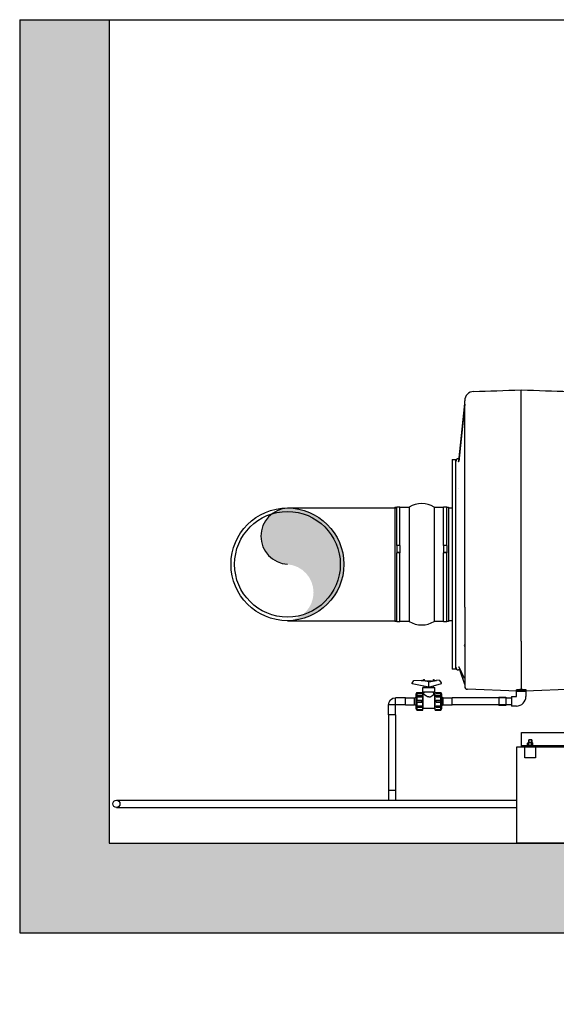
# Model space of a CAD drawing. Header units: metres. Extents: x -270273 to 328371, y -146885 to 591473.
# Tile 224 of 256: x 151209 to 152707, y -9480 to -6730. Entities that reach past the tile are written whole.
import ezdxf

# ---------------------------------------------------------------- set-up
doc = ezdxf.new("R2010")
doc.units = ezdxf.units.M
doc.layers.get('0').update_dxf_attribs({"color": 151})
for name, color, linetype in [('Iv-Hatch', 253, 'Continuous'), ('Iv-Lines 018', 1, 'Continuous'), ('Iv-status-nieuw', 170, 'Continuous')]:
    doc.layers.add(name, color=color, linetype=linetype)

# ---------------------------------------------------------------- blocks, each defined once
blk = doc.blocks.new('Ventilator 1 V.A.Z.')
for p, q in [((65922, -9088.3), (65922, -8947.2)), ((65747.8, -9146.4), (65764.5, -8985.8)), ((65764.5, -8987.5), (65747.8, -9147.1)), ((65764.5, -9554.1), (65764.5, -8977.6)), ((66079.5, -9113.2), (66079.5, -8977.6)), ((66079.5, -8985.8), (66096.2, -9146.4)), ((66079.5, -8987.5), (66096.2, -9147.1)), ((65922, -9648.8), (65922, -9088.3)), ((66079.5, -9091.5), (66079.5, -9776)), ((65729.5, -9142.6), (65730.5, -9141.6)), ((65729.5, -9142.6), (65729.5, -9726.6)), ((65730.5, -9727.6), (65730.5, -9141.6)), ((65730.5, -9141.6), (65739.5, -9141.6)), ((65739.5, -9727.6), (65739.5, -9141.6)), ((65747.5, -9139.6), (65748.5, -9139.6)), ((66095.5, -9139.6), (66096.5, -9139.6)), ((66104.5, -9147.6), (66104.5, -9190.6)), ((66110.5, -9187.6), (66110.5, -9184.6)), ((66124.5, -9184.6), (66110.5, -9184.6)), ((66124.5, -9184.6), (66124.5, -9187.6)), ((66104.5, -9190.6), (66104.5, -9198.4)), ((66107.5, -9190.6), (66104.5, -9190.6)), ((66104.5, -9198.4), (66104.5, -9654.8)), ((66107.5, -9219.3), (66107.5, -9190.6)), ((66124.5, -9187.6), (66110.5, -9187.6)), ((66104.5, -9219.3), (66106, -9219.3)), ((66106, -9219.3), (66107.5, -9219.3)), ((66110.5, -9226.4), (66168.7, -9284.6)), ((65569.5, -9275.1), (65569.5, -9594.1)), ((65569.5, -9275.1), (65574.5, -9275.1)), ((65574.5, -9382.1), (65574.5, -9274.1)), ((65574.5, -9274.1), (65583.5, -9274.1)), ((65583.5, -9382.1), (65583.5, -9274.1)), ((65583.5, -9275.1), (65609.5, -9275.1)), ((65609.5, -9275.1), (65609.5, -9594.1)), ((65679.5, -9275.1), (65679.5, -9594.1)), ((65679.5, -9275.1), (65705.5, -9275.1)), ((65705.5, -9382.1), (65705.5, -9274.1)), ((65705.5, -9274.1), (65714.5, -9274.1)), ((65714.5, -9382.1), (65714.5, -9274.1)), ((65714.5, -9275.1), (65719.5, -9275.1)), ((65719.5, -9275.1), (65719.5, -9594.1)), ((65719.5, -9277.1), (65729.5, -9277.1)), ((66168.7, -9904.6), (66168.7, -9284.6)), ((66233.8, -9288.6), (66168.7, -9288.6)), ((66243.5, -9293.6), (66168.7, -9293.6)), ((66233.8, -9288.6), (66233.8, -9293.6)), ((66249.5, -9288.6), (66233.8, -9288.6)), ((66240.3, -9293.6), (66240.3, -9291.6)), ((66242.3, -9289.6), (66248.3, -9289.6)), ((66254.5, -9293.6), (66243.5, -9293.6)), ((66249.5, -9288.6), (66249.5, -9289.9)), ((66250.3, -9291.6), (66250.3, -9293.6)), ((66254.5, -9293.6), (66254.5, -9298.6)), ((66122.5, -9309.6), (66122.5, -9369.6)), ((66144.5, -9296.3), (66144.5, -9298.6)), ((66144.5, -9298.6), (66144.5, -9343.6)), ((66147.7, -9298.6), (66144.5, -9298.6)), ((66152.5, -9309.6), (66152.5, -9369.6)), ((66238.8, -9298.6), (66238.8, -9343.6)), ((66243.5, -9298.6), (66238.8, -9298.6)), ((66254.5, -9298.6), (66243.5, -9298.6)), ((66254.5, -9298.6), (66254.5, -9343.6)), ((66145.5, -9348.4), (66139.5, -9351.9)), ((66139.5, -9351.8), (66145.5, -9348.4)), ((66139.5, -9352.7), (66145.5, -9349.4)), ((66152.5, -9343.6), (66144.5, -9343.6)), ((66145.5, -9343.6), (66145.5, -9360.1)), ((66238.8, -9343.6), (66168.7, -9343.6)), ((66236.8, -9343.6), (66236.8, -9376.6)), ((66254.5, -9343.6), (66238.8, -9343.6)), ((66252.5, -9343.6), (66252.5, -9357.9)), ((66292.3, -9346.6), (66252.5, -9346.6)), ((66252.5, -9346.6), (66292.3, -9346.6)), ((66292.3, -9347.6), (66252.5, -9347.6)), ((66292.3, -9348.2), (66252.5, -9348.2)), ((66292.3, -9346.6), (66292.3, -9346.6)), ((66301.5, -9351.9), (66292.3, -9346.6)), ((66292.3, -9346.6), (66301.5, -9351.8)), ((66292.3, -9347.6), (66301.5, -9352.7)), ((66292.3, -9347.6), (66292.3, -9348.2)), ((66301.5, -9353.6), (66292.3, -9348.2)), ((66301.5, -9346.6), (66301.5, -9522.6)), ((66301.5, -9346.6), (66351.3, -9346.6)), ((66122.5, -9361.1), (66139.5, -9361.1)), ((66145.5, -9350.1), (66139.5, -9353.6)), ((66139.5, -9351.9), (66139.5, -9351.8)), ((66139.5, -9351.9), (66139.5, -9352.7)), ((66139.5, -9351.9), (66140.9, -9351.9)), ((66139.5, -9352.7), (66139.5, -9353.6)), ((66139.5, -9355.9), (66145.5, -9352.9)), ((66139.5, -9353.6), (66139.5, -9355.9)), ((66139.5, -9353.6), (66144.1, -9353.6)), ((66145.5, -9354.3), (66139.5, -9357.8)), ((66139.5, -9355.9), (66139.5, -9357.8)), ((66139.5, -9357.8), (66139.5, -9361.6)), ((66139.5, -9357.8), (66145.5, -9357.8)), ((66139.5, -9361.6), (66145.5, -9358.9)), ((66147.5, -9359.9), (66139.5, -9364.3)), ((66139.5, -9361.6), (66139.5, -9364.3)), ((66139.5, -9364.3), (66139.5, -9369.4)), ((66139.5, -9364.3), (66145.9, -9364.3)), ((66139.5, -9369.4), (66148.7, -9366)), ((66148.7, -9368.3), (66139.5, -9373)), ((66139.5, -9369.4), (66139.5, -9373)), ((66139.5, -9373), (66139.5, -9379.3)), ((66139.5, -9373), (66152.1, -9373)), ((66139.5, -9379.3), (66148.7, -9376.7)), ((66145.9, -9364.3), (66147.5, -9359.9)), ((66148.7, -9368.3), (66148.7, -9366)), ((66152.5, -9366), (66148.7, -9366)), ((66152.5, -9368.3), (66148.7, -9368.3)), ((66150.7, -9376.7), (66148.7, -9376.7)), ((66148.7, -9379.3), (66148.7, -9376.7)), ((66168.7, -9376.6), (66236.8, -9376.6)), ((66292.3, -9376.7), (66168.7, -9376.7)), ((66292.3, -9368.3), (66237.9, -9368.3)), ((66237.9, -9368.3), (66240.5, -9373)), ((66240.5, -9373), (66301.5, -9373)), ((66292.3, -9366), (66240.6, -9366)), ((66292.3, -9359.2), (66250.3, -9359.2)), ((66250.3, -9359.2), (66252, -9364.3)), ((66252, -9364.3), (66301.5, -9364.3)), ((66292.3, -9351.3), (66252.5, -9351.3)), ((66292.3, -9352.5), (66252.5, -9352.5)), ((66292.3, -9357.5), (66252.5, -9357.5)), ((66292.3, -9351.3), (66301.5, -9355.9)), ((66292.3, -9351.3), (66292.3, -9352.5)), ((66301.5, -9357.8), (66292.3, -9352.5)), ((66292.3, -9357.5), (66301.5, -9361.6)), ((66292.3, -9357.5), (66292.3, -9359.2)), ((66301.5, -9364.3), (66292.3, -9359.2)), ((66292.3, -9366), (66301.5, -9369.4)), ((66292.3, -9366), (66292.3, -9368.3)), ((66301.5, -9373), (66292.3, -9368.3)), ((66292.3, -9376.7), (66301.5, -9379.3)), ((66292.3, -9376.7), (66292.3, -9379.3)), ((66293.1, -9357.8), (66301.5, -9357.8)), ((66297, -9353.6), (66301.5, -9353.6)), ((66300.1, -9351.9), (66301.5, -9351.9)), ((65583.5, -9382.1), (65574.5, -9382.1)), ((65574.5, -9382.1), (65574.5, -9401.5)), ((65583.5, -9401.5), (65574.5, -9401.5)), ((65574.5, -9401.5), (65574.5, -9402.8)), ((65574.5, -9595.1), (65574.5, -9402.8)), ((65583.5, -9402.8), (65574.5, -9402.8)), ((65583.5, -9382.1), (65583.5, -9401.5)), ((65583.5, -9401.5), (65583.5, -9402.8)), ((65583.5, -9595.1), (65583.5, -9402.8)), ((65714.5, -9382.1), (65705.5, -9382.1)), ((65705.5, -9382.1), (65705.5, -9401.5)), ((65714.5, -9401.5), (65705.5, -9401.5)), ((65705.5, -9401.5), (65705.5, -9402.8)), ((65705.5, -9595.1), (65705.5, -9402.8)), ((65714.5, -9402.8), (65705.5, -9402.8)), ((65714.5, -9382.1), (65714.5, -9401.5)), ((65714.5, -9401.5), (65714.5, -9402.8)), ((65714.5, -9595.1), (65714.5, -9402.8)), ((66148.7, -9379.3), (66139.5, -9383.5)), ((66139.5, -9379.3), (66139.5, -9383.5)), ((66139.5, -9383.5), (66139.5, -9384.4)), ((66139.5, -9383.5), (66142.9, -9383.5)), ((66148.9, -9379.3), (66148.7, -9379.3)), ((66292.3, -9379.3), (66168.7, -9379.3)), ((66168.7, -9383.5), (66301.5, -9383.5)), ((66292.3, -9389), (66168.7, -9389)), ((66292.3, -9392.1), (66168.7, -9392.1)), ((66168.7, -9395.6), (66301.5, -9395.6)), ((66292.3, -9402.8), (66168.7, -9402.8)), ((66301.5, -9383.5), (66292.3, -9379.3)), ((66292.3, -9389), (66301.5, -9390.8)), ((66292.3, -9389), (66292.3, -9392.1)), ((66301.5, -9395.6), (66292.3, -9392.1)), ((66292.3, -9402.8), (66301.5, -9403.7)), ((66292.3, -9402.8), (66292.3, -9406.1)), ((66386.5, -9382), (66386.5, -9381.8)), ((66386.5, -9382), (66386.5, -9382.2)), ((66386.5, -9384.8), (66386.5, -9382.2)), ((66386.5, -9384.8), (66386.5, -9385.4)), ((66386.5, -9390.6), (66386.5, -9385.4)), ((66386.5, -9390.6), (66386.5, -9392.3)), ((66386.5, -9402.9), (66386.5, -9392.3)), ((66386.5, -9402.9), (66386.5, -9405.4)), ((66292.3, -9406.1), (66168.7, -9406.1)), ((66168.7, -9408.9), (66301.5, -9408.9)), ((66301.5, -9417.5), (66168.7, -9417.5)), ((66292.3, -9417.5), (66168.7, -9417.5)), ((66292.3, -9421), (66168.7, -9421)), ((66168.7, -9422.9), (66301.5, -9422.9)), ((66301.5, -9431.8), (66168.7, -9431.8)), ((66301.5, -9408.9), (66292.3, -9406.1)), ((66292.3, -9417.5), (66301.5, -9417.5)), ((66292.3, -9417.5), (66292.3, -9421)), ((66301.5, -9422.9), (66292.3, -9421)), ((66292.3, -9432.8), (66301.5, -9431.8)), ((66386.5, -9415.2), (66386.5, -9405.4)), ((66386.5, -9415.2), (66386.5, -9417)), ((66386.5, -9427.5), (66386.5, -9417)), ((66386.5, -9427.5), (66386.5, -9429.3)), ((66386.5, -9439.8), (66386.5, -9429.3)), ((66292.3, -9432.8), (66168.7, -9432.8)), ((66292.3, -9436.3), (66168.7, -9436.3)), ((66168.7, -9437.3), (66301.5, -9437.3)), ((66301.5, -9446.2), (66168.7, -9446.2)), ((66292.3, -9448.1), (66168.7, -9448.1)), ((66168.7, -9451.6), (66301.5, -9451.6)), ((66292.3, -9451.6), (66168.7, -9451.6)), ((66292.3, -9432.8), (66292.3, -9436.3)), ((66301.5, -9437.3), (66292.3, -9436.3)), ((66292.3, -9448.1), (66301.5, -9446.2)), ((66292.3, -9448.1), (66292.3, -9451.6)), ((66301.5, -9451.6), (66292.3, -9451.6)), ((66386.5, -9439.8), (66386.5, -9441.6)), ((66386.5, -9452.2), (66386.5, -9441.6)), ((66386.5, -9452.2), (66386.5, -9453.9)), ((66386.5, -9463.7), (66386.5, -9453.9)), ((66301.5, -9460.2), (66168.7, -9460.2)), ((66292.3, -9463), (66168.7, -9463)), ((66292.3, -9466.3), (66168.7, -9466.3)), ((66301.5, -9473.5), (66168.7, -9473.5)), ((66292.3, -9477), (66168.7, -9477)), ((66292.3, -9480.1), (66168.7, -9480.1)), ((66301.5, -9485.6), (66168.7, -9485.6)), ((66292.3, -9463), (66301.5, -9460.2)), ((66292.3, -9463), (66292.3, -9466.3)), ((66301.5, -9465.4), (66292.3, -9466.3)), ((66292.3, -9477), (66301.5, -9473.5)), ((66292.3, -9477), (66292.3, -9480.1)), ((66301.5, -9478.3), (66292.3, -9480.1)), ((66292.3, -9489.8), (66301.5, -9485.6)), ((66386.5, -9463.7), (66386.5, -9466.2)), ((66386.5, -9476.8), (66386.5, -9466.2)), ((66386.5, -9476.8), (66386.5, -9478.6)), ((66386.5, -9483.7), (66386.5, -9478.6)), ((66386.5, -9483.7), (66386.5, -9484.3)), ((66386.5, -9486.9), (66386.5, -9484.3)), ((66386.5, -9486.9), (66386.5, -9487.1)), ((66386.5, -9487.1), (66386.5, -9487.4)), ((66292.3, -9489.8), (66168.7, -9489.8)), ((66292.3, -9492.5), (66168.7, -9492.5)), ((66301.5, -9496.1), (66168.7, -9496.1)), ((66292.3, -9500.8), (66168.7, -9500.8)), ((66292.3, -9503.1), (66168.7, -9503.1)), ((66301.5, -9504.8), (66168.7, -9504.8)), ((66292.3, -9509.9), (66168.7, -9509.9)), ((66292.3, -9511.6), (66168.7, -9511.6)), ((66301.5, -9489.8), (66292.3, -9492.5)), ((66292.3, -9489.8), (66292.3, -9492.5)), ((66292.3, -9500.8), (66301.5, -9496.1)), ((66301.5, -9499.7), (66292.3, -9503.1)), ((66292.3, -9500.8), (66292.3, -9503.1)), ((66292.3, -9509.9), (66301.5, -9504.8)), ((66301.5, -9507.5), (66292.3, -9511.6)), ((66292.3, -9509.9), (66292.3, -9511.6)), ((66292.3, -9516.6), (66301.5, -9511.3)), ((66301.5, -9513.2), (66292.3, -9517.8)), ((66301.5, -9511.3), (66293.1, -9511.3)), ((66292.3, -9516.6), (66168.7, -9516.6)), ((66292.3, -9517.8), (66168.7, -9517.8)), ((66292.3, -9520.9), (66168.7, -9520.9)), ((66292.3, -9521.5), (66168.7, -9521.5)), ((66292.3, -9522.5), (66168.7, -9522.5)), ((66292.3, -9522.6), (66168.7, -9522.6)), ((66292.3, -9520.9), (66301.5, -9515.5)), ((66301.5, -9516.5), (66292.3, -9521.5)), ((66292.3, -9516.6), (66292.3, -9517.8)), ((66292.3, -9522.5), (66301.5, -9517.2)), ((66301.5, -9517.3), (66292.3, -9522.6)), ((66292.3, -9520.9), (66292.3, -9521.5)), ((66292.3, -9522.5), (66292.3, -9522.6)), ((66301.5, -9515.5), (66297, -9515.5)), ((66301.5, -9517.2), (66300.1, -9517.2)), ((66351.3, -9522.6), (66301.5, -9522.6)), ((65764.5, -9554.1), (65764.5, -9621.2)), ((65574.5, -9594.1), (65569.5, -9594.1)), ((65583.5, -9595.1), (65574.5, -9595.1)), ((65609.5, -9594.1), (65583.5, -9594.1)), ((65705.5, -9594.1), (65679.5, -9594.1)), ((65714.5, -9595.1), (65705.5, -9595.1)), ((65719.5, -9594.1), (65714.5, -9594.1)), ((65729.5, -9592.1), (65719.5, -9592.1)), ((65764.5, -9621.2), (65764.5, -9657.2)), ((65922, -9648.8), (65922, -9784.4)), ((65764.5, -9657.9), (65764.5, -9657.2)), ((65764.5, -9658.3), (65764.5, -9657.9)), ((65764.5, -9658.3), (65764.5, -9776)), ((66104.5, -9654.8), (66104.5, -9904.6)), ((65730.5, -9727.6), (65729.5, -9726.6)), ((65739.5, -9727.6), (65730.5, -9727.6)), ((65752.2, -9729.6), (65747.5, -9729.6)), ((65764.1, -9753.8), (65748.5, -9721.9)), ((65764.3, -9770.2), (65750.7, -9729.6)), ((66093.3, -9729.6), (66079.7, -9770.2)), ((66095.5, -9721.9), (66079.9, -9753.8)), ((66096.5, -9729.6), (66091.8, -9729.6)), ((65911, -9788.4), (65771.8, -9783.5)), ((65908.6, -9786.1), (65908.6, -9785.1)), ((65908.6, -9786.1), (65922.1, -9786.1)), ((65911, -9790.1), (65911, -9786.1)), ((65922, -9784.4), (65922.1, -9784.4)), ((65922.1, -9786.1), (65922.1, -9784.4)), ((65922.1, -9786.1), (65935.6, -9786.1)), ((66072.2, -9783.5), (65933.2, -9788.4)), ((65933.2, -9786.1), (65933.2, -9790.1)), ((65935.6, -9786.1), (65935.6, -9785.1)), ((65859.5, -9805.7), (65859.5, -9828.7)), ((65859.5, -9805.7), (65879.5, -9805.7)), ((65879.5, -9805.7), (65879.5, -9828.7)), ((65879.5, -9807.2), (65895, -9807.2)), ((65895, -9803.9), (65895, -9830.4)), ((65895, -9803.9), (65908.7, -9803.9)), ((65935.3, -9790.1), (65908.8, -9790.1)), ((65908.8, -9803.8), (65908.8, -9790.1)), ((65935.3, -9790.1), (65935.3, -9803.8)), ((65879.5, -9828.7), (65859.5, -9828.7)), ((65895, -9827.2), (65879.5, -9827.2)), ((65908.7, -9830.4), (65895, -9830.4)), ((65922.5, -9906.6), (65922.5, -9904.6)), ((65922.5, -9904.6), (66396.5, -9904.6)), ((65922.5, -9936.6), (65922.5, -9906.6)), ((65951.5, -9924.6), (65943.5, -9924.6)), ((65943.5, -9932.7), (65943.5, -9924.6)), ((65944.3, -9932.7), (65944.3, -9924.6)), ((65950.7, -9932.7), (65950.7, -9924.6)), ((65951.5, -9924.6), (65951.5, -9932.7)), ((66375.5, -9924.6), (66367.5, -9924.6)), ((66367.5, -9932.7), (66367.5, -9924.6)), ((66368.3, -9932.7), (66368.3, -9924.6)), ((66374.7, -9932.7), (66374.7, -9924.6)), ((66375.5, -9924.6), (66375.5, -9932.7)), ((66396.5, -9906.6), (66396.5, -9904.6)), ((66396.5, -9936.6), (66396.5, -9906.6)), ((65922.5, -9940.6), (65922.5, -9936.6)), ((65922.5, -9942.6), (65922.5, -9940.6)), ((65922.5, -9940.6), (66396.5, -9940.6)), ((65922.5, -9944.6), (65922.5, -9942.6)), ((65922.5, -9944.6), (66396.5, -9944.6)), ((65932.5, -9974.6), (65932.5, -9944.6)), ((65940, -9933.7), (65941.7, -9932.7)), ((65940, -9939.5), (65940, -9933.7)), ((65941.7, -9940.6), (65940, -9939.5)), ((65953.2, -9932.7), (65941.7, -9932.7)), ((65943.7, -9939.5), (65943.7, -9933.7)), ((65951.2, -9939.5), (65951.2, -9933.7)), ((65953.2, -9932.7), (65955, -9933.7)), ((65955, -9939.5), (65953.2, -9940.6)), ((65955, -9939.5), (65955, -9933.7)), ((65962.5, -9944.6), (65962.5, -9974.6)), ((66356.5, -9974.6), (66356.5, -9944.6)), ((66364, -9933.7), (66365.7, -9932.7)), ((66364, -9933.7), (66364, -9939.5)), ((66365.7, -9940.6), (66364, -9939.5)), ((66377.2, -9932.7), (66365.7, -9932.7)), ((66367.7, -9933.7), (66367.7, -9939.5)), ((66375.2, -9933.7), (66375.2, -9939.5)), ((66377.2, -9932.7), (66379, -9933.7)), ((66379, -9939.5), (66377.2, -9940.6)), ((66379, -9933.7), (66379, -9939.5)), ((66386.5, -9944.6), (66386.5, -9974.6)), ((66396.5, -9940.6), (66396.5, -9936.6)), ((66396.5, -9942.6), (66396.5, -9940.6)), ((66396.5, -9944.6), (66396.5, -9942.6)), ((65962.5, -9974.6), (65932.5, -9974.6)), ((66386.5, -9974.6), (66356.5, -9974.6))]:
    blk.add_line(p, q)
for centre in [(66134.5, -9279.6), (66134.5, -9635.6)]:
    blk.add_circle(centre, 2.75)
for centre, radius, start, end in [((65790.3, -8977.6), 25.8, 91.8616, 180.0817), ((66053.7, -8977.6), 25.8, 359.934, 88.1228), ((65747.5, -9147.6), 8, 90, 180), ((66096.5, -9147.6), 8, 0, 90), ((66110.5, -9190.6), 6, 90, 135), ((66110.5, -9190.6), 6, 135, 180), ((66110.5, -9190.6), 3, 135, 180), ((66110.5, -9190.6), 3, 90, 135), ((65750.7, -9223.1), 2.95, 170.88, 174.7058), ((66093.3, -9223.1), 2.95, 5.2942, 9.12), ((65644.5, -9331.3), 66.2, 58.1092, 121.8908), ((66137.5, -9309.6), 15, 0, 180), ((66242.3, -9291.6), 2, 90, 180), ((66248.3, -9291.6), 2, 0, 90), ((66351.3, -9381.8), 35.2, 0, 90), ((66137.5, -9369.6), 15, 180, 0), ((66102.2, -9434.6), 82.7, 55.9472, 58.0771), ((66295.8, -9434.6), 82.7, 131.9229, 135.4999), ((66295.8, -9434.6), 88, 128.854, 131.146), ((66295.8, -9434.6), 82.7, 121.9229, 124.0597), ((66295.8, -9434.6), 88, 119.4644, 121.146), ((66351.3, -9487.4), 35.2, 270, 0), ((65644.5, -9537.8), 66.2, 238.1092, 301.8908), ((65760.5, -9663.7), 4, 0, 44.3442), ((65747.5, -9721.6), 8, 180, 270), ((66096.5, -9721.6), 8, 270, 0), ((65645.6, -9744.2), 118.9, 355.3655, 355.38), ((66082.4, -9755.1), 2.8, 151.2223, 168.0936), ((65772.1, -9775.9), 7.63, 179.573, 267.5886), ((66071.9, -9775.9), 7.63, 272.4114, 0.427), ((65908.7, -9803.8), 0.1, 270, 0), ((65908.7, -9803.8), 26.6, 270, 0), ((65941.9, -9936.5), 3.39, 56.3451, 123.6549), ((65941.9, -9936.7), 3.39, 236.3451, 303.6549), ((65953.1, -9936.5), 3.39, 56.3451, 123.6549), ((65953.1, -9936.7), 3.39, 236.3451, 303.6549), ((66365.9, -9936.5), 3.39, 56.3451, 123.6549), ((66365.9, -9936.7), 3.39, 236.3451, 303.6549), ((66377.1, -9936.5), 3.39, 56.3451, 123.6549), ((66377.1, -9936.7), 3.39, 236.3451, 303.6549)]:
    blk.add_arc(centre, radius, start, end)
at = {"extrusion": (0, 0, -1)}
for centre, major_axis, ratio, start_param, end_param in [((66155.2, -9434.6), (-91.7, 0), 0.816497, 1.465047, 1.486918), ((65760.5, -9739.6), (-3.6, 14.2), 0.010417, 3.077017, 3.191287), ((65862.9, -9427.3), (622.5, 0), 0.576298, 1.475776, 1.497378), ((65981.3, -9427.3), (-622.5, 0), 0.576298, -1.497375, -1.475612)]:
    blk.add_ellipse(centre, major_axis=major_axis, ratio=ratio, start_param=start_param, end_param=end_param, dxfattribs=at)
for points in [[(65789.4, -8951.9), (65831.4, -8950.4), (65875.6, -8948.9), (65922, -8947.2)], [(65922, -8947.2), (65968.4, -8948.9), (66012.5, -8950.4), (66054.5, -8951.9)], [(65748.5, -9721.9), (65748.5, -9721.9), (65748.4, -9721.8), (65748.4, -9721.8)], [(66095.5, -9721.9), (66095.5, -9721.9), (66095.5, -9721.8), (66095.5, -9721.8)]]:
    blk.add_open_spline(points, degree=3)
for points, knots in [([(65746.9, -9148.2), (65746.9, -9148.2), (65747, -9148.1), (65747.3, -9147.8), (65747.7, -9147.1), (65747.7, -9146.6), (65747.7, -9146.3)], [0.4555609, 0.4555609, 0.4555609, 0.4555609, 0.5829852, 0.7149996, 0.87639, 1, 1, 1, 1]), ([(66096.2, -9146.3), (66096.2, -9146.4), (66096.2, -9146.8), (66096.5, -9147.5), (66096.8, -9148), (66097, -9148.2), (66097.1, -9148.2), (66097.1, -9148.2)], [0, 0, 0, 0, 0.0486764, 0.2159183, 0.3521209, 0.4696489, 0.5434044, 0.5434044, 0.5434044, 0.5434044]), ([(66104.5, -9219.3), (66104.5, -9219.9), (66104.6, -9220.5), (66105.2, -9221.6), (66105.7, -9222.2), (66106.8, -9223.4), (66107.5, -9224), (66108.9, -9225.2), (66109.7, -9225.8), (66110.5, -9226.4)], [0, 0, 0, 0, 0.25, 0.25, 0.5, 0.5, 0.75, 0.75, 1, 1, 1, 1]), ([(66107.5, -9219.3), (66107.5, -9219.9), (66107.6, -9220.5), (66107.9, -9221.6), (66108.1, -9222.2), (66108.6, -9223.4), (66109, -9224), (66109.7, -9225.2), (66110.1, -9225.8), (66110.5, -9226.4)], [0, 0, 0, 0, 0.25, 0.25, 0.5, 0.5, 0.75, 0.75, 1, 1, 1, 1]), ([(65748.5, -9721.9), (65748.4, -9721.8), (65748.3, -9721.5), (65748, -9721.2), (65747.7, -9720.9), (65747.7, -9720.9), (65747.7, -9720.9), (65747.7, -9720.9)], [0, 0, 0, 0, 0.0678428, 0.257649, 0.3970513, 0.539454, 0.5448245, 0.5448245, 0.5448245, 0.5448245]), ([(66096.3, -9720.9), (66096.3, -9720.9), (66096.3, -9720.9), (66096.1, -9721), (66095.8, -9721.4), (66095.6, -9721.8), (66095.5, -9722)], [0.4444643, 0.4444643, 0.4444643, 0.4444643, 0.5149725, 0.6676444, 0.8232376, 1, 1, 1, 1]), ([(66079.6, -9754.5), (66079.6, -9754.5), (66079.6, -9754.6), (66079.6, -9754.7), (66079.6, -9754.7), (66079.6, -9754.7)], [0, 0, 0, 0, 0.00296402, 0.02187466, 0.03934209, 0.03934209, 0.03934209, 0.03934209])]:
    blk.add_open_spline(points, degree=3, knots=knots)
for points in [[(65951.2, -9933.7), (65947.5, -9932.6), (65943.7, -9933.7)], [(65943.7, -9939.5), (65947.5, -9940.6), (65951.2, -9939.5)], [(66375.2, -9933.7), (66371.5, -9932.6), (66367.7, -9933.7)], [(66367.7, -9939.5), (66371.5, -9940.6), (66375.2, -9939.5)]]:
    blk.add_rational_spline(points, [1, 1.15470053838, 1], degree=2)
blk = doc.blocks.new('Knie 90 PE100 d20')
for p, q in [((64142.9, -6144.9), (64170.8, -6144.9)), ((64142.9, -6164.9), (64142.9, -6144.9)), ((64170.8, -6164.9), (64170.8, -6144.9)), ((64142.9, -6164.9), (64170.8, -6164.9)), ((64170.9, -6165), (64190.9, -6165)), ((64170.9, -6192.9), (64170.9, -6165)), ((64190.9, -6192.9), (64190.9, -6165)), ((64170.9, -6192.9), (64190.9, -6192.9))]:
    blk.add_line(p, q)
for radius, start, end in [(20.1, 0, 90), (0.1, 359.9996, 90.0002)]:
    blk.add_arc((64170.8, -6165), radius, start, end)
blk = doc.blocks.new('PE SDR11 Afsluiter DN15')
for p, q in [((61396.1, -9205.2), (61401.1, -9197.9)), ((61396.1, -9207.1), (61396.1, -9205.2)), ((61443.3, -9217), (61396.1, -9207.1)), ((61401.1, -9197.9), (61421.7, -9196.6)), ((61421.7, -9197.9), (61421.7, -9196.6)), ((61421.7, -9197.9), (61428, -9197.9)), ((61443.3, -9200.6), (61428, -9197.9)), ((61428, -9198.9), (61428, -9197.9)), ((61428, -9198.9), (61428, -9197.9)), ((61443.3, -9201.6), (61428, -9198.9)), ((61428.3, -9195.4), (61430.6, -9195.4)), ((61428.3, -9198), (61428.3, -9195.4)), ((61430.6, -9198.4), (61430.6, -9195.4)), ((61435.6, -9199.2), (61450.9, -9199.2)), ((61443.3, -9200.6), (61458.6, -9197.9)), ((61443.3, -9201.6), (61458.6, -9198.9)), ((61443.3, -9217), (61443.3, -9200.6)), ((61443.3, -9217), (61478.1, -9206.7)), ((61456, -9195.4), (61458.3, -9195.4)), ((61456, -9198.4), (61456, -9195.4)), ((61458.3, -9198), (61458.3, -9195.4)), ((61458.6, -9197.9), (61464.7, -9197.9)), ((61458.6, -9198.9), (61458.6, -9197.9)), ((61458.6, -9198.9), (61458.6, -9197.9)), ((61473.5, -9197.9), (61464.7, -9196.6)), ((61464.7, -9197.9), (61464.7, -9196.6)), ((61478.1, -9204.9), (61473.5, -9197.9)), ((61478.1, -9206.7), (61478.1, -9204.9)), ((61407.3, -9236.1), (61410.2, -9231.1)), ((61407.3, -9276.1), (61407.3, -9236.1)), ((61409.7, -9233), (61409.8, -9232.8)), ((61409.8, -9233.2), (61409.7, -9233)), ((61409.8, -9232.3), (61409.9, -9232.2)), ((61409.8, -9232.3), (61423.3, -9232.3)), ((61409.8, -9232.5), (61409.8, -9232.3)), ((61409.8, -9232.8), (61409.8, -9232.5)), ((61409.8, -9233.5), (61409.8, -9233.2)), ((61409.8, -9233.7), (61409.8, -9233.5)), ((61409.8, -9233.7), (61409.9, -9233.6)), ((61409.8, -9240), (61409.9, -9239.9)), ((61409.8, -9240), (61423.3, -9240)), ((61409.8, -9240.6), (61409.8, -9240)), ((61409.9, -9232.1), (61410, -9231.9)), ((61409.9, -9232.2), (61409.9, -9232.1)), ((61409.9, -9233.6), (61410, -9233.5)), ((61409.9, -9233.6), (61409.9, -9233.6)), ((61409.9, -9239.7), (61410, -9239.6)), ((61409.9, -9239.9), (61409.9, -9239.7)), ((61410, -9231.9), (61410.1, -9231.8)), ((61410, -9233.5), (61410.1, -9233.4)), ((61410, -9239.6), (61410.1, -9239.5)), ((61410.1, -9231.7), (61410.2, -9231.6)), ((61410.1, -9231.8), (61410.1, -9231.7)), ((61410.1, -9233.4), (61410.2, -9233.3)), ((61410.1, -9233.4), (61410.1, -9233.4)), ((61410.1, -9239.4), (61410.2, -9239.2)), ((61410.1, -9239.5), (61410.1, -9239.4)), ((61410.2, -9231.1), (61426, -9231.1)), ((61410.2, -9231.6), (61410.2, -9231.1)), ((61410.2, -9231.6), (61423.3, -9231.6)), ((61410.2, -9233.3), (61423.3, -9233.3)), ((61410.2, -9239.2), (61410.2, -9233.3)), ((61410.2, -9239.2), (61423.3, -9239.2)), ((61423.3, -9233.3), (61423.3, -9231.6)), ((61423.3, -9243.7), (61423.3, -9239.2)), ((61426, -9281.1), (61426, -9231.1)), ((61426, -9235.1), (61426.8, -9235.1)), ((61426.6, -9217.8), (61460, -9217.8)), ((61426.6, -9230), (61426.6, -9217.8)), ((61426.6, -9230), (61460, -9230)), ((61426.8, -9277.1), (61426.8, -9235.1)), ((61426.8, -9236.5), (61429.1, -9236.5)), ((61429.1, -9236.5), (61430.3, -9230)), ((61429.2, -9236.5), (61429.1, -9236.5)), ((61429.2, -9236.5), (61429.2, -9236.5)), ((61429.3, -9236.6), (61429.2, -9236.5)), ((61429.3, -9236.6), (61429.3, -9236.6)), ((61429.5, -9236.7), (61429.3, -9236.6)), ((61429.6, -9236.8), (61429.5, -9236.7)), ((61429.8, -9237), (61429.6, -9236.8)), ((61430, -9237.1), (61429.8, -9237)), ((61430.2, -9237.3), (61430, -9237.1)), ((61430.4, -9237.5), (61430.2, -9237.3)), ((61430.3, -9217.8), (61430.3, -9214.3)), ((61430.7, -9237.7), (61430.4, -9237.5)), ((61430.9, -9237.9), (61430.7, -9237.7)), ((61431.2, -9238.2), (61430.9, -9237.9)), ((61431.6, -9238.4), (61431.2, -9238.2)), ((61431.9, -9238.7), (61431.6, -9238.4)), ((61432.2, -9238.9), (61431.9, -9238.7)), ((61432.6, -9239.2), (61432.2, -9238.9)), ((61433, -9239.5), (61432.6, -9239.2)), ((61433.3, -9239.7), (61433, -9239.5)), ((61433.7, -9240), (61433.3, -9239.7)), ((61452.8, -9240), (61453.2, -9239.7)), ((61453.2, -9239.7), (61453.6, -9239.5)), ((61453.6, -9239.5), (61454, -9239.2)), ((61454, -9239.2), (61454.3, -9238.9)), ((61454.3, -9238.9), (61454.7, -9238.7)), ((61454.7, -9238.7), (61455, -9238.4)), ((61455, -9238.4), (61455.3, -9238.2)), ((61455.3, -9238.2), (61455.6, -9237.9)), ((61455.6, -9237.9), (61455.9, -9237.7)), ((61455.9, -9237.7), (61456.2, -9237.5)), ((61456.2, -9237.5), (61456.4, -9237.3)), ((61456.3, -9217.8), (61456.3, -9213.1)), ((61457.4, -9236.5), (61456.3, -9230)), ((61456.4, -9237.3), (61456.6, -9237.1)), ((61456.6, -9237.1), (61456.8, -9237)), ((61456.8, -9237), (61457, -9236.8)), ((61457, -9236.8), (61457.1, -9236.7)), ((61457.1, -9236.7), (61457.2, -9236.6)), ((61457.2, -9236.6), (61457.3, -9236.6)), ((61457.3, -9236.6), (61457.4, -9236.5)), ((61457.4, -9236.5), (61459.8, -9236.5)), ((61457.4, -9236.5), (61457.4, -9236.5)), ((61457.4, -9236.5), (61457.4, -9236.5)), ((61459.8, -9235.1), (61460.6, -9235.1)), ((61459.8, -9277.1), (61459.8, -9235.1)), ((61460, -9230), (61460, -9217.8)), ((61460.6, -9231.1), (61476.4, -9231.1)), ((61460.6, -9281.1), (61460.6, -9231.1)), ((61463.3, -9231.6), (61476.4, -9231.6)), ((61463.3, -9233.3), (61463.3, -9231.6)), ((61463.3, -9232.3), (61476.8, -9232.3)), ((61463.3, -9233.3), (61476.4, -9233.3)), ((61463.3, -9239.2), (61476.4, -9239.2)), ((61463.3, -9243.7), (61463.3, -9239.2)), ((61463.3, -9240), (61476.8, -9240)), ((61479.3, -9236.1), (61476.4, -9231.1)), ((61476.4, -9231.6), (61476.4, -9231.1)), ((61476.5, -9231.7), (61476.4, -9231.6)), ((61476.5, -9233.4), (61476.4, -9233.3)), ((61476.4, -9239.2), (61476.4, -9233.3)), ((61476.5, -9239.4), (61476.4, -9239.2)), ((61476.5, -9231.8), (61476.5, -9231.7)), ((61476.6, -9231.9), (61476.5, -9231.8)), ((61476.6, -9233.5), (61476.5, -9233.4)), ((61476.5, -9233.4), (61476.5, -9233.4)), ((61476.5, -9239.5), (61476.5, -9239.4)), ((61476.6, -9239.6), (61476.5, -9239.5)), ((61476.7, -9232.1), (61476.6, -9231.9)), ((61476.7, -9233.6), (61476.6, -9233.5)), ((61476.7, -9239.7), (61476.6, -9239.6)), ((61476.7, -9232.2), (61476.7, -9232.1)), ((61476.8, -9232.3), (61476.7, -9232.2)), ((61476.8, -9233.7), (61476.7, -9233.6)), ((61476.7, -9233.6), (61476.7, -9233.6)), ((61476.7, -9239.9), (61476.7, -9239.7)), ((61476.8, -9240), (61476.7, -9239.9)), ((61476.8, -9232.5), (61476.8, -9232.3)), ((61476.8, -9232.8), (61476.8, -9232.5)), ((61476.8, -9233), (61476.8, -9232.8)), ((61476.8, -9233.2), (61476.8, -9233)), ((61476.8, -9233.5), (61476.8, -9233.2)), ((61476.8, -9233.7), (61476.8, -9233.5)), ((61476.8, -9240.6), (61476.8, -9240)), ((61479.3, -9276.1), (61479.3, -9236.1)), ((61378.3, -9246.1), (61403.3, -9246.1)), ((61378.3, -9266.1), (61378.3, -9246.1)), ((61378.3, -9266.1), (61403.3, -9266.1)), ((61403.3, -9246.1), (61407.3, -9244.3)), ((61403.3, -9266.1), (61403.3, -9246.1)), ((61407.3, -9267.8), (61403.3, -9266.1)), ((61409.7, -9241.8), (61409.8, -9241.2)), ((61409.8, -9242.4), (61409.7, -9241.8)), ((61409.7, -9256.1), (61409.8, -9255.3)), ((61409.8, -9256.8), (61409.7, -9256.1)), ((61409.8, -9241.2), (61409.8, -9240.6)), ((61409.8, -9243), (61409.8, -9242.4)), ((61409.8, -9243.6), (61409.8, -9243)), ((61409.9, -9243.6), (61409.8, -9243.6)), ((61409.8, -9243.6), (61423.3, -9243.6)), ((61409.8, -9253.8), (61409.9, -9253.7)), ((61409.8, -9253.8), (61423.3, -9253.8)), ((61409.8, -9254.6), (61409.8, -9253.8)), ((61409.8, -9255.3), (61409.8, -9254.6)), ((61409.8, -9257.6), (61409.8, -9256.8)), ((61409.8, -9258.3), (61409.8, -9257.6)), ((61409.9, -9258.4), (61409.8, -9258.3)), ((61409.8, -9258.3), (61423.3, -9258.3)), ((61409.9, -9243.7), (61409.9, -9243.6)), ((61410, -9243.7), (61409.9, -9243.7)), ((61409.9, -9253.7), (61410, -9253.6)), ((61409.9, -9253.7), (61409.9, -9253.7)), ((61409.9, -9258.5), (61409.9, -9258.4)), ((61410, -9258.6), (61409.9, -9258.5)), ((61410.1, -9243.7), (61410, -9243.7)), ((61410, -9253.6), (61410.1, -9253.5)), ((61410.1, -9258.7), (61410, -9258.6)), ((61410.1, -9243.7), (61410.1, -9243.7)), ((61410.2, -9243.7), (61410.1, -9243.7)), ((61410.1, -9253.4), (61410.2, -9253.3)), ((61410.1, -9253.5), (61410.1, -9253.4)), ((61410.1, -9258.7), (61410.1, -9258.7)), ((61410.2, -9258.8), (61410.1, -9258.7)), ((61410.2, -9243.7), (61423.3, -9243.7)), ((61410.2, -9253.3), (61410.2, -9243.7)), ((61410.2, -9253.3), (61423.3, -9253.3)), ((61410.2, -9258.8), (61423.3, -9258.8)), ((61410.2, -9268.4), (61410.2, -9258.8)), ((61423.3, -9258.8), (61423.3, -9253.3)), ((61434.2, -9240.3), (61433.7, -9240)), ((61434.6, -9240.6), (61434.2, -9240.3)), ((61435, -9240.9), (61434.6, -9240.6)), ((61435.5, -9241.2), (61435, -9240.9)), ((61436, -9241.5), (61435.5, -9241.2)), ((61436.5, -9241.8), (61436, -9241.5)), ((61437, -9242.1), (61436.5, -9241.8)), ((61437.5, -9242.4), (61437, -9242.1)), ((61438, -9242.7), (61437.5, -9242.4)), ((61438.6, -9242.9), (61438, -9242.7)), ((61439.1, -9243.2), (61438.6, -9242.9)), ((61439.7, -9243.4), (61439.1, -9243.2)), ((61440.3, -9243.6), (61439.7, -9243.4)), ((61440.8, -9243.7), (61440.3, -9243.6)), ((61441.4, -9243.9), (61440.8, -9243.7)), ((61442, -9244), (61441.4, -9243.9)), ((61442.7, -9244), (61442, -9244)), ((61443.3, -9244), (61442.7, -9244)), ((61443.3, -9244), (61443.9, -9244)), ((61443.9, -9244), (61444.5, -9244)), ((61444.5, -9244), (61445.1, -9243.9)), ((61445.1, -9243.9), (61445.7, -9243.7)), ((61445.7, -9243.7), (61446.3, -9243.6)), ((61446.3, -9243.6), (61446.9, -9243.4)), ((61446.9, -9243.4), (61447.5, -9243.2)), ((61447.5, -9243.2), (61448, -9242.9)), ((61448, -9242.9), (61448.6, -9242.7)), ((61448.6, -9242.7), (61449.1, -9242.4)), ((61449.1, -9242.4), (61449.6, -9242.1)), ((61449.6, -9242.1), (61450.1, -9241.8)), ((61450.1, -9241.8), (61450.6, -9241.5)), ((61450.6, -9241.5), (61451.1, -9241.2)), ((61451.1, -9241.2), (61451.6, -9240.9)), ((61451.6, -9240.9), (61452, -9240.6)), ((61452, -9240.6), (61452.4, -9240.3)), ((61452.4, -9240.3), (61452.8, -9240)), ((61463.3, -9243.6), (61476.8, -9243.6)), ((61463.3, -9243.7), (61476.4, -9243.7)), ((61463.3, -9253.3), (61476.4, -9253.3)), ((61463.3, -9258.8), (61463.3, -9253.3)), ((61463.3, -9253.8), (61476.8, -9253.8)), ((61463.3, -9258.3), (61476.8, -9258.3)), ((61463.3, -9258.8), (61476.4, -9258.8)), ((61476.4, -9243.7), (61476.5, -9243.7)), ((61476.4, -9253.3), (61476.4, -9243.7)), ((61476.5, -9253.4), (61476.4, -9253.3)), ((61476.4, -9258.8), (61476.5, -9258.7)), ((61476.4, -9268.4), (61476.4, -9258.8)), ((61476.5, -9243.7), (61476.5, -9243.7)), ((61476.5, -9243.7), (61476.6, -9243.7)), ((61476.5, -9253.5), (61476.5, -9253.4)), ((61476.6, -9253.6), (61476.5, -9253.5)), ((61476.5, -9258.7), (61476.6, -9258.6)), ((61476.5, -9258.7), (61476.5, -9258.7)), ((61476.6, -9243.7), (61476.7, -9243.7)), ((61476.7, -9253.7), (61476.6, -9253.6)), ((61476.6, -9258.6), (61476.7, -9258.5)), ((61476.7, -9243.7), (61476.7, -9243.6)), ((61476.7, -9243.6), (61476.8, -9243.6)), ((61476.8, -9253.8), (61476.7, -9253.7)), ((61476.7, -9253.7), (61476.7, -9253.7)), ((61476.7, -9258.4), (61476.8, -9258.3)), ((61476.7, -9258.5), (61476.7, -9258.4)), ((61476.8, -9241.2), (61476.8, -9240.6)), ((61476.8, -9241.8), (61476.8, -9241.2)), ((61476.8, -9242.4), (61476.8, -9241.8)), ((61476.8, -9243), (61476.8, -9242.4)), ((61476.8, -9243.6), (61476.8, -9243)), ((61476.8, -9254.6), (61476.8, -9253.8)), ((61476.8, -9255.3), (61476.8, -9254.6)), ((61476.8, -9256.1), (61476.8, -9255.3)), ((61476.8, -9256.8), (61476.8, -9256.1)), ((61476.8, -9257.6), (61476.8, -9256.8)), ((61476.8, -9258.3), (61476.8, -9257.6)), ((61483.3, -9246.1), (61479.3, -9244.3)), ((61479.3, -9267.8), (61483.3, -9266.1)), ((61483.3, -9246.1), (61508.3, -9246.1)), ((61483.3, -9266.1), (61483.3, -9246.1)), ((61483.3, -9266.1), (61508.3, -9266.1)), ((61508.3, -9266.1), (61508.3, -9246.1)), ((61410.2, -9281.1), (61407.3, -9276.1)), ((61409.7, -9270.3), (61409.8, -9269.7)), ((61409.8, -9270.9), (61409.7, -9270.3)), ((61409.7, -9279.1), (61409.8, -9278.9)), ((61409.8, -9279.4), (61409.7, -9279.1)), ((61409.8, -9268.5), (61423.3, -9268.5)), ((61409.8, -9268.5), (61409.9, -9268.5)), ((61409.8, -9269.1), (61409.8, -9268.5)), ((61409.8, -9269.7), (61409.8, -9269.1)), ((61409.8, -9271.5), (61409.8, -9270.9)), ((61409.8, -9272.1), (61409.8, -9271.5)), ((61409.9, -9272.3), (61409.8, -9272.1)), ((61409.8, -9272.1), (61423.3, -9272.1)), ((61409.9, -9278.5), (61409.8, -9278.4)), ((61409.8, -9278.7), (61409.8, -9278.4)), ((61409.8, -9278.9), (61409.8, -9278.7)), ((61409.8, -9279.6), (61409.8, -9279.4)), ((61409.8, -9279.8), (61409.8, -9279.6)), ((61409.9, -9279.9), (61409.8, -9279.8)), ((61409.8, -9279.8), (61423.3, -9279.8)), ((61409.9, -9268.5), (61410, -9268.5)), ((61409.9, -9268.5), (61409.9, -9268.5)), ((61409.9, -9272.4), (61409.9, -9272.3)), ((61410, -9272.5), (61409.9, -9272.4)), ((61409.9, -9278.6), (61409.9, -9278.5)), ((61410, -9278.6), (61409.9, -9278.6)), ((61409.9, -9280.1), (61409.9, -9279.9)), ((61410, -9280.2), (61409.9, -9280.1)), ((61410, -9268.5), (61410.1, -9268.5)), ((61410.1, -9272.6), (61410, -9272.5)), ((61410.1, -9278.7), (61410, -9278.6)), ((61410.1, -9280.3), (61410, -9280.2)), ((61410.1, -9268.5), (61410.2, -9268.4)), ((61410.1, -9268.5), (61410.1, -9268.5)), ((61410.1, -9272.8), (61410.1, -9272.6)), ((61410.2, -9272.9), (61410.1, -9272.8)), ((61410.1, -9278.8), (61410.1, -9278.7)), ((61410.2, -9278.8), (61410.1, -9278.8)), ((61410.1, -9280.4), (61410.1, -9280.3)), ((61410.2, -9280.6), (61410.1, -9280.4)), ((61410.2, -9268.4), (61423.3, -9268.4)), ((61410.2, -9272.9), (61423.3, -9272.9)), ((61410.2, -9278.8), (61410.2, -9272.9)), ((61410.2, -9278.8), (61423.3, -9278.8)), ((61410.2, -9280.6), (61423.3, -9280.6)), ((61410.2, -9281.1), (61410.2, -9280.6)), ((61410.2, -9281.1), (61426, -9281.1)), ((61423.3, -9272.9), (61423.3, -9268.4)), ((61423.3, -9280.6), (61423.3, -9278.8)), ((61426, -9277.1), (61426.8, -9277.1)), ((61426.8, -9275.7), (61431.3, -9275.7)), ((61431.3, -9275.7), (61459.8, -9275.7)), ((61459.8, -9277.1), (61460.6, -9277.1)), ((61460.6, -9281.1), (61476.4, -9281.1)), ((61463.3, -9268.4), (61476.4, -9268.4)), ((61463.3, -9272.9), (61463.3, -9268.4)), ((61463.3, -9268.5), (61476.8, -9268.5)), ((61463.3, -9272.1), (61476.8, -9272.1)), ((61463.3, -9272.9), (61476.4, -9272.9)), ((61463.3, -9278.8), (61476.4, -9278.8)), ((61463.3, -9280.6), (61463.3, -9278.8)), ((61463.3, -9279.8), (61476.8, -9279.8)), ((61463.3, -9280.6), (61476.4, -9280.6)), ((61476.5, -9268.5), (61476.4, -9268.4)), ((61476.4, -9272.9), (61476.5, -9272.8)), ((61476.4, -9278.8), (61476.4, -9272.9)), ((61476.4, -9281.1), (61479.3, -9276.1)), ((61476.4, -9278.8), (61476.5, -9278.8)), ((61476.4, -9280.6), (61476.5, -9280.4)), ((61476.4, -9281.1), (61476.4, -9280.6)), ((61476.6, -9268.5), (61476.5, -9268.5)), ((61476.5, -9268.5), (61476.5, -9268.5)), ((61476.5, -9272.6), (61476.6, -9272.5)), ((61476.5, -9272.8), (61476.5, -9272.6)), ((61476.5, -9278.7), (61476.6, -9278.6)), ((61476.5, -9278.8), (61476.5, -9278.7)), ((61476.5, -9280.3), (61476.6, -9280.2)), ((61476.5, -9280.4), (61476.5, -9280.3)), ((61476.7, -9268.5), (61476.6, -9268.5)), ((61476.6, -9272.5), (61476.7, -9272.4)), ((61476.6, -9278.6), (61476.7, -9278.6)), ((61476.6, -9280.2), (61476.7, -9280.1)), ((61476.8, -9268.5), (61476.7, -9268.5)), ((61476.7, -9268.5), (61476.7, -9268.5)), ((61476.7, -9272.3), (61476.8, -9272.1)), ((61476.7, -9272.4), (61476.7, -9272.3)), ((61476.7, -9278.5), (61476.8, -9278.4)), ((61476.7, -9278.6), (61476.7, -9278.5)), ((61476.7, -9279.9), (61476.8, -9279.8)), ((61476.7, -9280.1), (61476.7, -9279.9)), ((61476.8, -9269.1), (61476.8, -9268.5)), ((61476.8, -9269.7), (61476.8, -9269.1)), ((61476.8, -9270.3), (61476.8, -9269.7)), ((61476.8, -9270.9), (61476.8, -9270.3)), ((61476.8, -9271.5), (61476.8, -9270.9)), ((61476.8, -9272.1), (61476.8, -9271.5)), ((61476.8, -9278.7), (61476.8, -9278.4)), ((61476.8, -9278.9), (61476.8, -9278.7)), ((61476.8, -9279.1), (61476.8, -9278.9)), ((61476.8, -9279.4), (61476.8, -9279.1)), ((61476.8, -9279.6), (61476.8, -9279.4)), ((61476.8, -9279.8), (61476.8, -9279.6))]:
    blk.add_line(p, q)

msp = doc.modelspace()

# ---------------------------------------------------------------- hatches: boundary and pattern name
at = {"layer": 'Iv-Hatch'}
h = msp.add_hatch(color=256, dxfattribs=at)
h.dxf.hatch_style = 1
h.paths.add_polyline_path([(156009.3292, -8512.1258), (155759.3292, -8512.1258), (155759.3292, -9030.1867), (153829.3292, -9030.1867), (153829.3292, -9230.1867), (153379.3292, -9230.1867), (153379.3292, -9030.1867), (151459.3292, -9030.1867), (151459.3292, -8726.6258), (151339.8292, -8726.6258), (151339.8292, -8794.6258), (151327.8292, -8794.6258), (151327.8292, -8726.6258), (151209.3292, -8726.6258), (151209.3289, -9280.1867), (153129.3292, -9280.1867), (153129.3292, -9480.1867), (154079.3292, -9480.1867), (154079.3292, -9280.1867), (156004.3292, -9280.1867)])
h.paths.add_polyline_path([(156009.3292, -6730.1867), (155759.3292, -6730.1867), (155759.3292, -8512.1258), (156009.3292, -8512.1258)])
h.paths.add_polyline_path([(151459.3292, -6730.1867), (151209.3292, -6730.1867), (151209.3292, -8297.6258), (151327.8292, -8297.6258), (151327.8292, -8229.6258), (151339.8292, -8229.6258), (151339.8292, -8297.6258), (151459.3292, -8297.6258)])
h.paths.add_polyline_path([(151339.8292, -8229.6258), (151327.8292, -8229.6258), (151327.8292, -8512.1258), (151339.8292, -8512.1258)])
h.paths.add_polyline_path([(151459.3292, -8297.6258), (151339.8292, -8297.6258), (151339.8292, -8512.1258), (151459.3292, -8512.1258)])
h.paths.add_polyline_path([(151327.8292, -8297.6258), (151209.3292, -8297.6258), (151209.3292, -8512.1258), (151327.8292, -8512.1258)])
h.paths.add_polyline_path([(151327.8292, -8512.1258), (151209.3292, -8512.1258), (151209.3292, -8726.6258), (151327.8292, -8726.6258)], flags=17)
h.paths.add_polyline_path([(151339.8292, -8512.1258), (151327.8292, -8512.1258), (151327.8292, -8794.6258), (151339.8292, -8794.6258)], flags=17)
h.paths.add_polyline_path([(151459.3292, -8512.1258), (151339.8292, -8512.1258), (151339.8292, -8726.6258), (151459.3292, -8726.6258)], flags=17)
at = {"layer": 'Iv-status-nieuw', "true_color": 0x636466}
h = msp.add_hatch(color=251, dxfattribs=at)
h.dxf.hatch_style = 1
h.paths.add_polyline_path([(151956.8289, -8094.2578, 0.943909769), (151956.8289, -8251.2964)])
h.paths.add_polyline_path([(151956.8289, -8094.2578), (151956.8289, -8251.2964), (152113.8676, -8251.2964, 0.414213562)])
h.paths.add_polyline_path([(152113.8676, -8251.2964), (151956.8289, -8251.2964, -0.92743697), (151956.8289, -8408.3351, 0.414213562)])

# ---------------------------------------------------------------- linework, layer by layer
at = {"layer": 'Iv-Lines 018'}
msp.add_line((151209.3292, -6730.1867), (156009.3292, -6730.1867), dxfattribs=at)
for points in [[(151209.3292, -6730.1867), (151209.3292, -9280.1867), (153129.3292, -9280.1867), (153129.3292, -9480.1867), (154079.3292, -9480.1867), (154079.3292, -9280.1867), (156009.3292, -9280.1867), (156009.3292, -6730.1867)], [(151459.3292, -6730.1867), (151459.3292, -9030.1867), (153379.3292, -9030.1867), (153379.3292, -9230.1867), (153829.3292, -9230.1867), (153829.3292, -9030.1867), (155759.3292, -9030.1867), (155759.3292, -6730.1867)]]:
    msp.add_lwpolyline(points, dxfattribs=at)
msp.add_lwpolyline([(152596.8289, -8761.2964), (153096.8289, -8761.2964), (153096.8289, -9030.1867), (152596.8289, -9030.1867)], close=True, dxfattribs=at)
at = {"layer": 'Iv-status-nieuw'}
for p, q in [((151956.8289, -8093.7964), (152261.8289, -8093.7964)), ((151956.8289, -8408.7964), (152261.8289, -8408.7964)), ((152566.8289, -8623.8964), (152416.8289, -8623.8964)), ((152566.8289, -8643.8964), (152416.8289, -8643.8964)), ((152238.8289, -8671.8964), (152238.8289, -8882.1867)), ((152258.8289, -8671.8964), (152258.8289, -8882.1867)), ((152238.8289, -8882.1867), (152258.8289, -8882.1867)), ((152238.8289, -8882.1867), (152238.8289, -8910.0867)), ((152258.8289, -8882.1867), (152258.8289, -8910.0867)), ((151479.3289, -8910.1867), (152596.8289, -8910.1867)), ((151479.3289, -8930.1867), (152596.8289, -8930.1867)), ((152238.8289, -8910.0867), (152258.8289, -8910.0867))]:
    msp.add_line(p, q, dxfattribs=at)
for centre, radius in [((151956.8289, -8251.2964), 157.5), ((151956.8289, -8251.2964), 147.5), ((151479.3289, -8920.1867), 10)]:
    msp.add_circle(centre, radius, dxfattribs=at)
for centre, radius, start, end in [((151961.364, -8172.7771), 78.6502, 93.3055465, 266.6944535), ((152238.7289, -8910.0867), 0.1, 269.9997814, 0.0004371), ((152238.7289, -8910.0867), 20.1, 359.714931, 0)]:
    msp.add_arc(centre, radius, start, end, dxfattribs=at)

# ---------------------------------------------------------------- block references
for name, p in [('Ventilator 1 V.A.Z.', (86687.3395, 1183.257)), ('PE SDR11 Afsluiter DN15', (90908.5385, 622.1714))]:
    msp.add_blockref(name, p, dxfattribs=at)
at = {"layer": 'Iv-status-nieuw', "xscale": -1}
msp.add_blockref('Knie 90 PE100 d20', (216429.7753, -2479.0075), dxfattribs=at)

doc.saveas('drawing.dxf')
